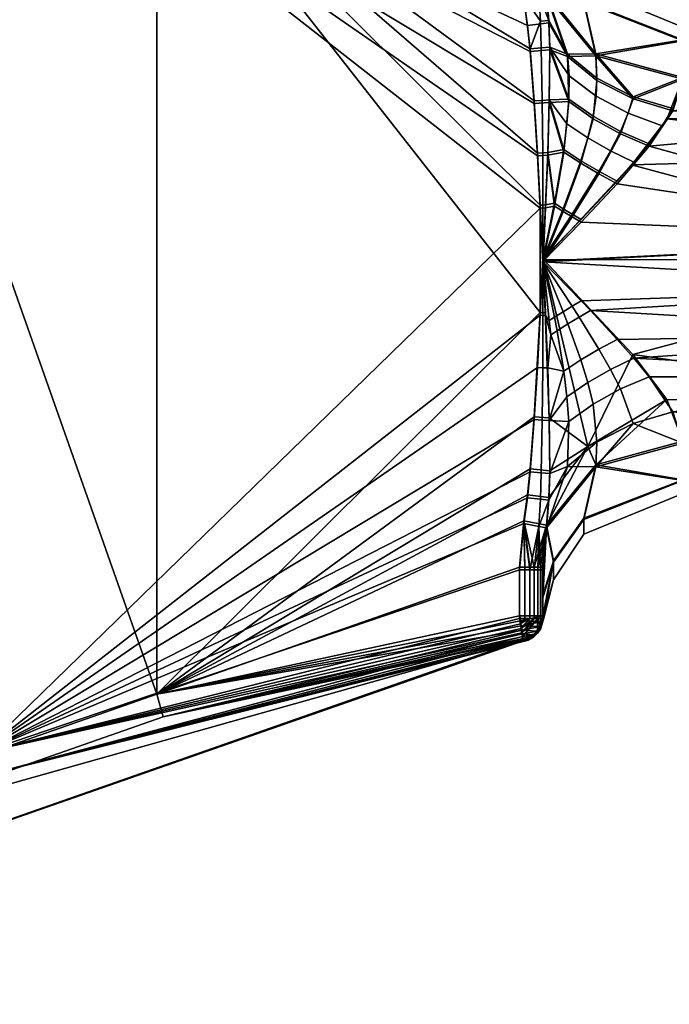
# Model space of a CAD drawing. Header units: millimetres. Extents: x -884 to 13, y -225 to 225.
# Tile 15 of 256: x -843 to -830, y -16 to 5. Entities that reach past the tile are written whole.
import ezdxf

# ---------------------------------------------------------------- set-up
doc = ezdxf.new("R2010")
doc.units = ezdxf.units.MM
doc.header["$MEASUREMENT"] = 0
doc.layers.add('Default', color=7, linetype='Continuous', true_color=0x000000)

msp = doc.modelspace()

# ---------------------------------------------------------------- meshes
at = {"layer": 'Default'}
mesh = msp.add_polyface(dxfattribs=at)
corners = [(-854.938, 15.95, 15.485), (-854.956, 15.919, 15.379), (-847.848, 12.457, 15.575), (-855.072, 15.718, 15.144), (-855.125, 15.626, 15.107), (-848.042, 11.999, 15.072), (-855.025, 15.8, 15.204), (-840.523, 9.372, 15.056), (-840.388, 9.85, 15.559), (-832.666, 8.167, 15.438), (-832.664, 8.179, 15.549), (-832.671, 8.131, 15.332), (-832.68, 8.073, 15.237), (-832.692, 7.995, 15.157), (-832.707, 7.902, 15.097), (-832.723, 7.798, 15.059), (-832.739, 7.688, 15.046), (-832.666, 8.112, 24.66), (-832.671, 8.074, 24.766), (-844.158, 10.984, 24.566), (-832.68, 8.015, 24.86), (-844.323, 10.509, 25.063), (-832.692, 7.936, 24.939), (-832.707, 7.842, 24.998), (-832.739, 7.627, 25.046), (-832.723, 7.737, 25.034), (-832.664, 8.125, 24.549), (-854.94, 15.891, 24.725), (-854.931, 15.906, 24.596), (-854.964, 15.847, 24.844), (-855.004, 15.778, 24.947), (-855.055, 15.689, 25.026), (-844.323, 10.509, 25.063), (-832.739, 6.584, 25.04), (-832.647, 5.59, 25.034), (-832.739, 7.627, 25.046), (-844.323, -10.57, 24.936), (-856.858, -0.03, 25), (-832.568, 5.035, 25.03), (-832.511, 4.477, 25.027), (-832.425, 3.359, 25.02), (-832.357, 2.24, 25.014), (-832.297, 1.12, 25.007), (-840.523, 9.372, 15.056), (-832.739, 6.644, 15.04), (-832.739, 7.688, 15.046), (-848.042, 11.999, 15.072), (-840.523, -9.311, 14.944), (-832.647, 5.65, 15.034), (-832.511, 4.537, 15.027), (-832.425, 3.419, 15.02), (-832.297, 1.18, 15.007), (-832.357, 2.3, 15.014), (-844.158, 10.984, 24.566), (-832.664, 8.138, 22.364), (-832.664, 8.125, 24.549), (-832.648, 8.151, 19.718), (-840.388, 9.85, 15.559), (-832.664, 8.166, 17.734), (-832.664, 8.179, 15.549), (-854.931, 15.933, 20.096), (-854.931, 15.906, 24.596), (-847.848, 12.457, 15.575), (-854.931, 15.96, 15.596)]
mesh.append_faces([[corners[k] for k in face] for face in [(0, 1, 2, 2), (3, 4, 5, 5), (5, 2, 6, 6), (2, 5, 7, 8), (9, 10, 8, 8), (8, 11, 9, 9), (8, 12, 11, 11), (13, 12, 8, 8), (14, 13, 7, 7), (8, 7, 13, 13), (7, 15, 14, 14), (7, 16, 15, 15), (17, 18, 19, 19), (19, 20, 21, 21), (19, 18, 20, 20), (21, 22, 23, 23), (24, 21, 25, 25), (23, 25, 21, 21), (21, 20, 22, 22), (19, 26, 17, 17), (27, 28, 19, 19), (19, 29, 27, 27), (30, 29, 19, 19), (30, 21, 31, 31), (19, 21, 30, 30), (32, 33, 34, 34), (33, 32, 35, 35), (36, 37, 32, 32), (34, 38, 32, 32), (38, 39, 32, 32), (32, 39, 40, 40), (32, 41, 42, 42), (32, 40, 41, 41), (43, 44, 45, 45), (46, 47, 43, 43), (44, 43, 48, 48), (48, 43, 49, 49), (49, 43, 50, 50), (43, 51, 52, 52), (43, 52, 50, 50), (53, 54, 55, 55), (56, 57, 58, 58), (57, 59, 58, 58), (53, 56, 54, 54), (60, 53, 61, 61), (60, 62, 56, 56), (62, 57, 56, 56), (60, 63, 62, 62), (53, 60, 56, 56)]])
mesh = msp.add_polyface(dxfattribs=at)
corners = [(-832.628, -7.688, 24.941), (-832.723, -7.798, 24.941), (-832.739, -7.688, 24.954), (-832.732, -7.63, 14.954), (-832.739, -7.627, 14.954), (-832.723, -7.737, 14.966), (-832.628, -7.627, 14.967), (-840.388, -9.796, 15.441), (-832.664, -8.125, 15.451), (-832.666, -8.112, 15.34), (-832.68, -8.015, 15.14), (-832.671, -8.074, 15.234), (-832.692, -7.936, 15.061), (-840.523, -9.311, 14.944), (-832.707, -7.842, 15.002), (-832.739, -7.627, 14.954), (-832.723, -7.737, 14.966), (-848.042, -11.939, 14.928), (-847.848, -12.403, 15.425), (-832.739, -6.584, 14.96), (-832.739, -7.627, 14.954), (-832.628, -7.627, 14.967), (-832.628, -6.584, 14.973), (-832.739, -7.688, 24.954), (-832.739, -6.644, 24.96), (-832.628, -6.644, 24.948), (-832.628, -7.688, 24.941), (-854.938, -15.95, 24.515), (-854.956, -15.919, 24.621), (-844.158, -11.039, 24.434), (-855.025, -15.8, 24.796), (-844.323, -10.57, 24.936), (-832.666, -8.167, 24.562), (-832.664, -8.179, 24.451), (-832.671, -8.131, 24.668), (-832.68, -8.073, 24.763), (-832.692, -7.995, 24.843), (-832.707, -7.902, 24.903), (-832.723, -7.798, 24.941), (-832.739, -7.688, 24.954), (-844.323, -10.57, 24.936), (-832.647, -5.65, 24.966), (-832.739, -6.644, 24.96), (-832.739, -7.688, 24.954), (-844.323, 10.509, 25.063), (-832.297, 1.12, 25.007), (-832.568, -5.096, 24.969), (-832.425, -3.419, 24.98), (-832.511, -4.537, 24.973), (-832.357, -2.3, 24.986), (-832.297, -1.18, 24.993), (-832.739, -6.584, 14.96), (-840.523, -9.311, 14.944), (-832.739, -7.627, 14.954), (-848.042, 11.999, 15.072), (-848.042, -11.939, 14.928), (-840.523, 9.372, 15.056), (-832.297, -1.12, 14.993), (-832.647, -5.59, 14.966), (-832.568, -5.035, 14.97), (-832.511, -4.477, 14.973), (-832.425, -3.359, 14.98), (-854.931, -15.933, 19.904), (-854.931, -15.96, 24.404), (-844.158, -11.039, 24.434), (-832.664, -8.138, 17.636), (-847.848, -12.403, 15.425), (-832.664, -8.166, 22.266), (-832.648, -8.147, 19.62), (-832.664, -8.125, 15.451), (-840.388, -9.796, 15.441), (-832.664, -8.179, 24.451)]
mesh.append_faces([[corners[k] for k in face] for face in [(0, 1, 2, 2), (3, 4, 5, 5), (6, 4, 3, 3), (7, 8, 9, 9), (10, 7, 11, 11), (9, 11, 7, 7), (12, 7, 10, 10), (13, 12, 14, 14), (15, 13, 16, 16), (14, 16, 13, 13), (13, 7, 12, 12), (17, 18, 7, 13), (19, 20, 21, 22), (23, 24, 25, 26), (27, 28, 29, 29), (29, 30, 31, 31), (32, 33, 29, 29), (29, 34, 32, 32), (35, 34, 29, 29), (29, 36, 35, 35), (37, 31, 38, 38), (38, 31, 39, 39), (36, 31, 37, 37), (31, 36, 29, 29), (40, 41, 42, 42), (40, 42, 43, 43), (40, 44, 45, 45), (41, 40, 46, 46), (40, 47, 48, 48), (47, 40, 49, 49), (40, 45, 50, 50), (49, 40, 50, 50), (40, 48, 46, 46), (51, 52, 53, 53), (54, 55, 52, 52), (56, 52, 57, 57), (58, 52, 51, 51), (52, 59, 60, 60), (52, 60, 61, 61), (57, 52, 61, 61), (58, 59, 52, 52), (62, 63, 64, 64), (62, 65, 66, 66), (67, 62, 64, 64), (68, 65, 62, 62), (67, 68, 62, 62), (69, 70, 65, 65), (65, 70, 66, 66), (71, 67, 64, 64)]])
mesh = msp.add_polyface(dxfattribs=at)
corners = [(-832.094, 4.515, 24.804), (-832.103, 3.381, 24.903), (-832.425, 3.359, 25.02), (-832.511, 4.477, 25.027), (-832.16, 5.682, 24.606), (-832.11, 5.09, 24.727), (-832.568, 5.035, 25.03), (-832.647, 5.59, 25.034), (-832.138, 2.252, 24.964), (-832.357, 2.24, 25.014), (-832.723, 7.737, 25.034), (-832.732, 7.63, 25.046), (-832.739, 7.627, 25.046), (-832.628, 7.627, 25.033), (-832.428, 7.628, 24.937), (-832.523, 7.628, 24.996), (-832.239, 7.63, 24.546), (-832.349, 7.629, 24.858), (-832.252, 7.63, 24.657), (-832.289, 7.629, 24.763), (-832.253, 7.748, 24.547), (-832.723, 7.798, 15.059), (-832.739, 7.688, 15.046), (-832.628, 7.688, 15.059), (-832.692, 7.995, 15.157), (-832.523, 7.687, 15.096), (-832.739, 7.688, 15.046), (-832.739, 6.644, 15.04), (-832.628, 6.644, 15.052), (-832.628, 7.688, 15.059), (-832.523, 7.687, 15.096), (-832.523, 6.644, 15.089), (-832.428, 6.644, 15.149), (-832.428, 7.687, 15.155), (-832.349, 6.643, 15.228), (-832.349, 7.686, 15.234), (-832.289, 6.643, 15.323), (-832.289, 7.686, 15.329), (-832.252, 6.642, 15.429), (-832.252, 7.685, 15.435), (-832.739, 6.584, 25.04), (-832.739, 7.627, 25.046), (-832.628, 7.627, 25.033), (-832.628, 6.584, 25.027), (-832.523, 6.584, 24.99), (-832.523, 7.628, 24.996), (-832.428, 7.628, 24.937), (-832.428, 6.585, 24.931), (-832.349, 7.629, 24.858), (-832.349, 6.585, 24.851), (-832.289, 7.629, 24.763), (-832.289, 6.586, 24.757), (-832.252, 7.63, 24.657), (-832.252, 6.587, 24.651), (-832.647, 5.65, 15.034), (-832.294, 5.126, 15.113), (-832.325, 5.709, 15.156), (-832.511, 4.537, 15.027), (-832.275, 4.557, 15.087), (-832.245, 2.306, 15.026), (-832.254, 3.43, 15.051), (-832.425, 3.419, 15.02), (-832.357, 2.3, 15.014), (-832.297, 1.18, 15.007), (-832.241, 1.183, 15.01), (-832.325, 5.709, 15.156), (-832.16, 5.737, 15.463), (-832.252, 6.642, 15.429), (-832.289, 6.643, 15.323), (-832.349, 6.643, 15.228), (-832.428, 6.644, 15.149), (-832.523, 6.644, 15.089), (-832.647, 5.65, 15.034), (-832.628, 6.644, 15.052), (-832.739, 6.644, 15.04), (-832.16, 5.682, 24.606), (-832.349, 6.585, 24.851), (-832.289, 6.586, 24.757), (-832.428, 6.585, 24.931), (-832.523, 6.584, 24.99), (-832.647, 5.59, 25.034), (-832.628, 6.584, 25.027), (-832.739, 6.584, 25.04), (-840.523, 9.372, 15.056), (-832.297, -1.12, 14.993), (-832.297, 1.18, 15.007)]
mesh.append_faces([[corners[k] for k in face] for face in [(0, 1, 2, 3), (4, 5, 6, 7), (5, 0, 3, 6), (1, 8, 9, 2), (10, 11, 12, 12), (13, 12, 11, 11), (11, 14, 15, 15), (13, 11, 15, 15), (11, 10, 16, 16), (14, 11, 17, 17), (11, 16, 18, 18), (19, 11, 18, 18), (10, 20, 16, 16), (17, 11, 19, 19), (21, 22, 23, 23), (24, 23, 25, 25), (26, 27, 28, 29), (30, 31, 32, 33), (29, 28, 31, 30), (34, 35, 33, 32), (35, 34, 36, 37), (37, 36, 38, 39), (40, 41, 42, 43), (44, 45, 46, 47), (43, 42, 45, 44), (48, 49, 47, 46), (49, 48, 50, 51), (51, 50, 52, 53), (54, 55, 56, 56), (57, 58, 55, 55), (59, 60, 61, 62), (54, 57, 55, 55), (60, 58, 57, 61), (62, 63, 64, 59), (65, 66, 67, 68), (69, 65, 68, 68), (65, 70, 71, 71), (72, 71, 73, 73), (65, 71, 72, 72), (74, 72, 73, 73), (69, 70, 65, 65), (75, 76, 77, 77), (76, 75, 78, 78), (79, 78, 80, 80), (75, 80, 78, 78), (80, 81, 79, 79), (80, 82, 81, 81), (83, 84, 85, 85)]])
mesh = msp.add_polyface(dxfattribs=at)
corners = [(-832.239, 7.685, 15.546), (-832.239, 7.671, 17.731), (-832.253, 7.789, 17.732), (-832.253, 7.802, 15.547), (-832.253, 7.789, 17.732), (-832.239, 7.671, 17.731), (-832.225, 7.705, 19.714), (-832.239, 7.644, 22.361), (-832.253, 7.761, 22.362), (-832.294, 7.871, 22.363), (-832.239, 7.644, 22.361), (-832.239, 7.63, 24.546), (-832.253, 7.748, 24.547), (-832.253, 7.761, 22.362), (-832.252, 7.685, 15.435), (-832.252, 6.642, 15.429), (-832.239, 6.641, 15.54), (-832.239, 7.685, 15.546), (-832.252, 6.587, 24.651), (-832.252, 7.63, 24.657), (-832.239, 7.63, 24.546), (-832.239, 6.587, 24.54), (-832.325, 5.709, 15.156), (-832.11, 5.146, 15.334), (-832.16, 5.737, 15.463), (-832.094, 4.573, 15.251), (-832.294, 5.126, 15.113), (-832.275, 4.557, 15.087), (-832.103, 3.439, 15.138), (-832.254, 3.43, 15.051), (-832.16, 5.737, 15.463), (-832.239, 6.641, 15.54), (-832.252, 6.642, 15.429), (-832.252, 6.587, 24.651), (-832.239, 6.587, 24.54), (-832.16, 5.682, 24.606), (-832.289, 6.586, 24.757), (-832.239, 7.24, 16.596), (-832.239, 7.671, 17.731), (-832.239, 7.685, 15.546), (-832.239, 6.641, 15.54), (-831.161, 3.088, 15.665), (-831.094, 3.518, 15.871), (-831.68, 3.959, 15.601), (-831.685, 3.458, 15.467), (-831.275, 2.624, 15.475), (-831.725, 2.927, 15.338), (-831.714, 4.421, 15.73), (-832.11, 5.146, 15.334), (-832.094, 4.573, 15.251), (-831.103, 4.43, 16.495), (-832.16, 5.737, 15.463), (-832.103, 3.439, 15.138), (-831.794, 2.375, 15.225), (-831.361, 5.879, 20.035), (-831.361, 5.535, 21.98), (-832.011, 6.451, 22.308), (-832.011, 6.852, 20.041), (-831.361, 5.559, 18.086), (-832.011, 6.479, 17.77), (-832.239, 7.198, 23.491), (-832.16, 5.682, 24.606), (-832.239, 6.587, 24.54), (-832.239, 7.644, 22.361), (-831.103, 4.388, 23.557), (-832.225, 7.705, 19.714), (-832.239, 7.671, 17.731), (-832.16, 5.737, 15.463), (-832.239, 7.24, 16.596), (-832.239, 6.641, 15.54), (-831.103, 4.43, 16.495), (-831.08, 3.858, 23.965), (-831.161, 3.035, 24.371), (-831.685, 3.404, 24.575), (-831.713, 4.37, 24.324), (-832.103, 3.381, 24.903), (-832.094, 4.515, 24.804), (-832.11, 5.09, 24.727), (-831.103, 4.388, 23.557), (-832.16, 5.682, 24.606), (-831.794, 2.318, 24.803), (-832.239, 7.198, 23.491), (-832.239, 7.63, 24.546), (-832.239, 7.644, 22.361), (-832.239, 6.587, 24.54)]
mesh.append_faces([[corners[k] for k in face] for face in [(0, 1, 2, 3), (4, 5, 6, 6), (6, 7, 8, 8), (8, 9, 6, 6), (10, 11, 12, 13), (14, 15, 16, 17), (18, 19, 20, 21), (22, 23, 24, 24), (25, 23, 26, 27), (22, 26, 23, 23), (28, 25, 27, 29), (30, 31, 32, 32), (33, 34, 35, 35), (35, 36, 33, 33), (37, 38, 39, 39), (39, 40, 37, 37), (41, 42, 43, 44), (45, 41, 44, 46), (47, 48, 49, 49), (49, 43, 47, 47), (50, 51, 47, 47), (51, 48, 47, 47), (44, 49, 52, 52), (44, 43, 49, 49), (52, 46, 44, 44), (52, 53, 46, 46), (54, 55, 56, 57), (58, 54, 57, 59), (60, 61, 62, 62), (56, 60, 63, 63), (57, 56, 63, 63), (61, 60, 56, 56), (64, 61, 56, 55), (57, 63, 65, 65), (66, 59, 65, 65), (67, 68, 69, 69), (59, 66, 68, 68), (68, 67, 59, 59), (58, 59, 67, 70), (59, 57, 65, 65), (71, 72, 73, 74), (75, 76, 73, 73), (76, 77, 74, 74), (73, 76, 74, 74), (78, 74, 79, 79), (74, 77, 79, 79), (80, 75, 73, 73), (81, 82, 83, 83), (82, 81, 84, 84)]])
mesh = msp.add_polyface(dxfattribs=at)
corners = [(-831.094, 3.518, 15.871), (-831.081, 3.907, 16.082), (-831.714, 4.421, 15.73), (-831.68, 3.959, 15.601), (-830.411, 3.153, 15.977), (-830.303, 3.507, 16.243), (-830.577, 2.763, 15.733), (-831.161, 3.088, 15.665), (-830.79, 2.346, 15.517), (-831.275, 2.624, 15.475), (-831.038, 1.909, 15.336), (-831.425, 2.136, 15.313), (-829.679, 2.883, 15.915), (-829.451, 3.253, 16.203), (-829.963, 2.498, 15.669), (-830.288, 2.102, 15.464), (-830.644, 1.699, 15.298), (-831.418, 0.873, 15.077), (-831.611, 0.988, 15.088), (-831.103, 4.43, 16.495), (-829.239, 3.92, 16.897), (-829.239, 4.708, 21.684), (-829.239, 3.884, 23.148), (-831.103, 4.388, 23.557), (-831.361, 5.535, 21.98), (-831.361, 5.879, 20.035), (-829.239, 4.999, 20.029), (-831.361, 5.559, 18.086), (-829.239, 4.727, 18.371), (-829.239, 3.92, 16.897), (-831.103, 4.43, 16.495), (-830.577, 2.71, 24.299), (-831.038, 1.852, 24.685), (-831.425, 2.079, 24.712), (-831.161, 3.035, 24.371), (-830.303, 3.459, 23.798), (-831.08, 3.858, 23.965), (-830.644, 1.642, 24.722), (-831.418, 0.814, 24.933), (-831.611, 0.928, 24.923), (-829.239, 3.884, 23.148), (-831.103, 4.388, 23.557), (-829.451, 3.207, 23.836), (-829.963, 2.446, 24.361), (-831.713, 4.37, 24.324), (-822.739, 3.187, 16.148), (-822.739, 3.919, 16.894), (-829.239, 3.92, 16.897), (-822.739, 0, 15), (-822.739, 2.256, 15.538), (-830.337, 2.047, 15.439), (-829.58, 3.035, 16.027), (-832.225, 0.015, 15), (-822.739, 3.848, 23.193), (-822.739, 3.106, 23.919), (-829.451, 3.207, 23.836), (-822.739, 4.456, 22.269), (-829.239, 3.884, 23.148), (-829.963, 2.446, 24.361), (-822.739, 0.455, 24.979), (-829.239, 4.708, 21.684), (-829.239, 4.999, 20.029), (-822.739, 5, 20.03), (-829.239, 4.727, 18.371), (-829.239, 3.92, 16.897), (-822.739, 3.919, 16.894), (-830.644, 1.642, 24.722), (-832.233, -0.023, 25), (-832.233, -0.037, 25), (-831.418, 0.814, 24.933)]
mesh.append_faces([[corners[k] for k in face] for face in [(0, 1, 2, 3), (4, 5, 1, 0), (6, 4, 0, 7), (8, 6, 7, 9), (10, 8, 9, 11), (12, 13, 5, 4), (14, 12, 4, 6), (15, 14, 6, 8), (16, 15, 8, 10), (17, 16, 10, 18), (5, 19, 1, 1), (13, 20, 5, 5), (19, 5, 20, 20), (19, 2, 1, 1), (21, 22, 23, 23), (24, 21, 23, 23), (24, 25, 26, 21), (25, 27, 28, 26), (29, 28, 30, 30), (27, 30, 28, 28), (31, 32, 33, 34), (35, 31, 34, 36), (32, 37, 38, 39), (40, 35, 41, 41), (36, 41, 35, 35), (35, 42, 43, 31), (44, 41, 36, 36), (37, 32, 31, 43), (35, 40, 42, 42), (45, 46, 47, 47), (48, 49, 50, 50), (49, 45, 51, 51), (47, 51, 45, 45), (50, 52, 48, 48), (49, 51, 50, 50), (53, 54, 55, 55), (56, 53, 57, 57), (58, 54, 59, 59), (57, 53, 55, 55), (60, 61, 62, 62), (63, 62, 61, 61), (63, 64, 65, 65), (57, 60, 56, 56), (58, 59, 66, 66), (67, 59, 68, 68), (67, 69, 59, 59), (59, 69, 66, 66), (58, 55, 54, 54)]])
mesh = msp.add_polyface(dxfattribs=at)
corners = [(-832.138, 2.252, 24.964), (-832.185, 1.126, 24.994), (-832.297, 1.12, 25.007), (-832.357, 2.24, 25.014), (-832.238, 0, 25), (-832.238, 0, 25), (-832.138, 2.312, 15.064), (-832.103, 3.439, 15.138), (-832.254, 3.43, 15.051), (-832.245, 2.306, 15.026), (-832.185, 1.186, 15.019), (-832.241, 1.183, 15.01), (-832.239, 0.03, 15), (-832.238, 0.06, 15), (-832.238, 0.06, 15), (-832.239, 0.03, 15), (-832.239, 0.06, 15), (-832.241, 0.06, 15), (-832.238, 0, 15), (-832.238, 0, 15), (-832.239, 0.03, 15), (-832.241, 0, 15), (-832.241, 0.06, 15), (-832.241, 0, 15), (-832.239, 0.03, 15), (-832.233, 0.023, 15), (-832.239, 0.03, 15), (-832.236, 0.021, 15), (-832.239, 0.03, 15), (-832.239, 0.019, 15), (-832.238, 0, 15), (-832.225, 0.015, 15), (-831.425, 2.136, 15.313), (-831.275, 2.624, 15.475), (-831.725, 2.927, 15.338), (-831.794, 2.375, 15.225), (-831.804, 1.104, 15.083), (-831.994, 1.222, 15.062), (-832.236, 0.039, 15), (-832.237, 0.04, 15), (-832.239, 0.03, 15), (-831.611, 0.988, 15.088), (-831.038, 1.909, 15.336), (-832.234, 0.038, 15), (-832.239, 0.03, 15), (-832.233, 0.037, 15), (-831.418, 0.873, 15.077), (-832.239, 0.03, 15), (-832.238, 0.06, 15), (-832.239, 0.03, 15), (-832.239, 0.041, 15), (-832.103, 3.439, 15.138), (-832.138, 2.312, 15.064), (-832.185, 1.186, 15.019), (-832.239, 0.03, 15), (-831.804, 1.045, 24.929), (-832.236, -0.021, 25), (-832.237, -0.02, 25), (-831.994, 1.163, 24.952), (-831.425, 2.079, 24.712), (-831.794, 2.318, 24.803), (-831.161, 3.035, 24.371), (-831.685, 3.404, 24.575), (-831.611, 0.928, 24.923), (-832.234, -0.022, 25), (-831.038, 1.852, 24.685), (-832.185, 1.126, 24.994), (-832.238, 0, 25), (-832.138, 2.252, 24.964), (-832.103, 3.381, 24.903), (-832.233, -0.023, 25), (-831.418, 0.814, 24.933), (-832.233, -0.023, 25)]
mesh.append_faces([[corners[k] for k in face] for face in [(0, 1, 2, 3), (1, 4, 5, 5), (2, 1, 5, 5), (6, 7, 8, 9), (10, 6, 9, 11), (12, 13, 14, 14), (10, 14, 13, 13), (15, 14, 16, 16), (10, 11, 14, 14), (14, 11, 16, 16), (15, 16, 17, 17), (18, 19, 20, 20), (21, 18, 20, 20), (22, 23, 24, 24), (25, 26, 27, 27), (28, 29, 27, 27), (29, 30, 27, 27), (27, 31, 25, 25), (32, 33, 34, 35), (36, 32, 35, 37), (38, 36, 37, 39), (40, 38, 39, 39), (41, 42, 32, 36), (43, 41, 36, 38), (44, 43, 38, 38), (45, 46, 41, 43), (47, 45, 43, 43), (48, 49, 50, 50), (48, 50, 39, 39), (51, 52, 35, 35), (53, 37, 52, 52), (39, 53, 48, 48), (54, 39, 50, 50), (53, 39, 37, 37), (52, 37, 35, 35), (55, 56, 57, 58), (59, 55, 58, 60), (61, 59, 60, 62), (63, 64, 56, 55), (65, 63, 55, 59), (66, 57, 67, 67), (57, 66, 58, 58), (68, 58, 66, 66), (60, 68, 69, 69), (60, 58, 68, 68), (63, 70, 64, 64), (63, 71, 70, 70), (72, 70, 71, 71)]])
mesh = msp.add_polyface(dxfattribs=at)
corners = [(-832.238, 0, 25), (-832.241, 0, 25), (-832.297, 1.12, 25.007), (-832.325, -5.709, 24.844), (-832.647, -5.65, 24.966), (-832.568, -5.096, 24.969), (-832.294, -5.126, 24.887), (-832.275, -4.557, 24.913), (-832.511, -4.537, 24.973), (-832.245, -2.306, 24.974), (-832.254, -3.43, 24.949), (-832.425, -3.419, 24.98), (-832.357, -2.3, 24.986), (-832.239, -0.06, 25), (-832.241, -1.183, 24.99), (-832.297, -1.18, 24.993), (-832.241, -0.06, 25), (-832.723, -7.798, 24.941), (-832.628, -7.688, 24.941), (-832.523, -7.687, 24.904), (-832.289, -7.686, 24.671), (-832.294, -7.912, 24.452), (-832.349, -7.686, 24.766), (-832.252, -7.63, 15.343), (-832.732, -7.63, 14.954), (-832.239, -7.63, 15.454), (-832.289, -7.629, 15.237), (-832.723, -7.737, 14.966), (-832.253, -7.748, 15.453), (-832.349, -7.629, 15.142), (-832.428, -7.628, 15.063), (-832.523, -7.628, 15.004), (-832.628, -7.627, 14.967), (-832.523, -6.584, 15.01), (-832.523, -7.628, 15.004), (-832.428, -7.628, 15.063), (-832.428, -6.585, 15.069), (-832.628, -6.584, 14.973), (-832.628, -7.627, 14.967), (-832.349, -7.629, 15.142), (-832.349, -6.585, 15.149), (-832.289, -7.629, 15.237), (-832.289, -6.586, 15.243), (-832.252, -7.63, 15.343), (-832.252, -6.587, 15.349), (-832.523, -7.687, 24.904), (-832.523, -6.644, 24.911), (-832.428, -6.644, 24.851), (-832.428, -7.687, 24.845), (-832.628, -7.688, 24.941), (-832.628, -6.644, 24.948), (-832.349, -6.643, 24.772), (-832.349, -7.686, 24.766), (-832.289, -7.686, 24.671), (-832.289, -6.643, 24.677), (-832.252, -6.642, 24.571), (-832.252, -7.685, 24.565), (-832.239, 0.06, 15), (-832.241, 1.183, 15.01), (-832.297, 1.18, 15.007), (-832.241, 0.06, 15), (-832.094, -4.515, 15.196), (-832.103, -3.38, 15.096), (-832.425, -3.359, 14.98), (-832.511, -4.477, 14.973), (-832.16, -5.682, 15.394), (-832.11, -5.09, 15.273), (-832.568, -5.035, 14.97), (-832.647, -5.59, 14.966), (-832.238, 0, 15), (-832.241, 0, 15), (-832.297, -1.12, 14.993), (-832.16, -5.682, 15.394), (-832.349, -6.585, 15.149), (-832.289, -6.586, 15.243), (-832.428, -6.585, 15.069), (-832.523, -6.584, 15.01), (-832.647, -5.59, 14.966), (-832.628, -6.584, 14.973), (-832.739, -6.584, 14.96), (-832.325, -5.709, 24.844), (-832.16, -5.737, 24.537), (-832.252, -6.642, 24.571), (-832.289, -6.643, 24.677), (-832.349, -6.643, 24.772), (-832.428, -6.644, 24.851), (-832.523, -6.644, 24.911), (-832.647, -5.65, 24.966), (-832.628, -6.644, 24.948), (-832.739, -6.644, 24.96), (-832.241, -0.06, 25), (-832.297, -1.18, 24.993), (-832.297, 1.12, 25.007), (-832.241, 0, 25), (-832.241, 0, 15), (-832.241, 0.06, 15), (-832.297, -1.12, 14.993), (-832.297, 1.18, 15.007)]
mesh.append_faces([[corners[k] for k in face] for face in [(0, 1, 2, 2), (3, 4, 5, 6), (7, 6, 5, 8), (9, 10, 11, 12), (10, 7, 8, 11), (13, 14, 15, 16), (12, 15, 14, 9), (17, 18, 19, 19), (20, 21, 22, 22), (23, 24, 25, 25), (24, 23, 26, 26), (27, 28, 25, 25), (24, 26, 29, 29), (24, 30, 31, 31), (30, 24, 29, 29), (32, 24, 31, 31), (24, 27, 25, 25), (33, 34, 35, 36), (37, 38, 34, 33), (36, 35, 39, 40), (40, 39, 41, 42), (42, 41, 43, 44), (45, 46, 47, 48), (49, 50, 46, 45), (48, 47, 51, 52), (53, 52, 51, 54), (53, 54, 55, 56), (57, 58, 59, 60), (61, 62, 63, 64), (65, 66, 67, 68), (66, 61, 64, 67), (69, 70, 71, 71), (72, 73, 74, 74), (73, 72, 75, 75), (76, 75, 77, 77), (72, 77, 75, 75), (77, 78, 76, 76), (77, 79, 78, 78), (80, 81, 82, 83), (84, 80, 83, 83), (80, 85, 86, 86), (87, 86, 88, 88), (80, 86, 87, 87), (89, 87, 88, 88), (84, 85, 80, 80), (90, 91, 92, 92), (92, 93, 90, 90), (94, 95, 96, 96), (97, 96, 95, 95)]])
mesh = msp.add_polyface(dxfattribs=at)
corners = [(-829.239, -4.708, 18.316), (-829.239, -3.884, 16.852), (-831.103, -4.388, 16.443), (-831.361, -5.535, 18.02), (-831.361, -5.879, 19.965), (-829.239, -5, 19.97), (-831.361, -5.559, 21.914), (-829.239, -4.728, 21.628), (-829.239, -3.922, 23.101), (-831.102, -4.431, 23.504), (-829.58, -2.985, 15.989), (-831.279, -3.994, 15.953), (-831.103, -4.388, 16.443), (-830.311, -2.019, 15.426), (-829.239, -3.884, 16.852), (-831.161, -3.087, 24.335), (-831.08, -3.905, 23.918), (-831.712, -4.422, 24.271), (-831.683, -3.458, 24.534), (-830.578, -2.761, 24.267), (-830.304, -3.504, 23.756), (-830.791, -2.345, 24.482), (-831.274, -2.623, 24.525), (-831.039, -1.908, 24.663), (-831.425, -2.135, 24.687), (-831.461, -1.222, 24.864), (-831.702, -1.367, 24.873), (-831.102, -4.431, 23.504), (-829.963, -2.498, 24.331), (-829.451, -3.252, 23.797), (-830.288, -2.102, 24.537), (-829.239, -3.922, 23.101), (-830.644, -1.699, 24.702), (-831.219, -1.081, 24.882), (-822.739, -3.919, 23.106), (-822.628, -4.987, 19.97), (-822.739, -5, 19.97), (-822.739, -1.58, 24.744), (-822.239, -1.747, 24.147), (-822.739, -2.5, 24.33), (-822.739, -4.456, 17.731), (-822.739, -5, 19.97), (-822.628, -4.987, 19.97), (-822.739, -3.106, 16.081), (-822.739, 0, 15), (-830.311, -2.019, 15.426), (-822.739, -4.456, 17.731), (-822.739, -3.848, 16.807), (-829.239, -3.884, 16.852), (-822.739, -5, 19.97), (-829.239, -4.708, 18.316), (-822.739, -3.919, 23.106), (-829.239, -3.922, 23.101), (-829.451, -3.252, 23.797), (-829.239, -4.728, 21.628), (-822.739, -2.5, 24.33), (-829.58, -2.985, 15.989), (-832.225, 0.015, 15), (-829.239, -5, 19.97), (-829.963, -2.498, 24.331), (-830.288, -2.102, 24.537), (-822.739, -0.575, 24.967), (-822.739, -1.58, 24.744), (-831.219, -1.081, 24.882), (-822.739, 0.455, 24.979), (-832.233, -0.037, 25), (-830.644, -1.699, 24.702), (-831.418, -0.873, 24.923)]
mesh.append_faces([[corners[k] for k in face] for face in [(0, 1, 2, 2), (3, 4, 5, 0), (2, 3, 0, 0), (4, 6, 7, 5), (8, 7, 9, 9), (6, 9, 7, 7), (10, 11, 12, 12), (11, 10, 13, 13), (12, 14, 10, 10), (15, 16, 17, 18), (19, 20, 16, 15), (21, 19, 15, 22), (23, 21, 22, 24), (25, 23, 24, 26), (20, 27, 16, 16), (17, 16, 27, 27), (19, 28, 29, 20), (21, 30, 28, 19), (20, 31, 27, 27), (23, 32, 30, 21), (31, 20, 29, 29), (32, 23, 25, 33), (34, 35, 36, 36), (37, 38, 39, 39), (40, 41, 42, 42), (43, 44, 45, 45), (46, 47, 48, 48), (49, 46, 50, 50), (51, 52, 53, 53), (54, 51, 49, 49), (55, 51, 53, 53), (48, 47, 43, 43), (51, 54, 52, 52), (43, 45, 56, 56), (45, 44, 57, 57), (48, 50, 46, 46), (58, 54, 49, 49), (50, 58, 49, 49), (55, 53, 59, 59), (56, 48, 43, 43), (59, 60, 55, 55), (61, 62, 63, 63), (64, 61, 65, 65), (66, 62, 60, 60), (63, 62, 66, 66), (65, 61, 67, 67), (63, 67, 61, 61), (55, 60, 62, 62)]])
mesh = msp.add_polyface(dxfattribs=at)
corners = [(-832.238, 0, 25), (-832.238, 0, 25), (-832.239, -0.03, 25), (-832.241, 0, 25), (-832.185, -1.186, 24.981), (-832.138, -2.311, 24.936), (-832.245, -2.306, 24.974), (-832.241, -1.183, 24.99), (-832.239, -0.03, 25), (-832.238, -0.06, 25), (-832.238, -0.06, 25), (-832.239, -0.03, 25), (-832.239, -0.06, 25), (-832.241, -0.06, 25), (-832.238, 0, 15), (-832.185, -1.125, 15.005), (-832.238, 0, 15), (-832.297, -1.12, 14.993), (-832.241, 0, 25), (-832.239, -0.03, 25), (-832.241, -0.06, 25), (-832.239, 0.019, 15), (-832.239, 0.03, 15), (-832.238, 0, 15), (-832.236, 0.021, 15), (-832.185, -1.125, 15.005), (-832.103, -3.38, 15.096), (-830.311, -2.019, 15.426), (-832.225, 0.015, 15), (-831.279, -3.994, 15.953), (-832.236, -0.021, 25), (-832.239, -0.03, 25), (-832.237, -0.02, 25), (-832.234, -0.022, 25), (-832.239, -0.03, 25), (-832.239, -0.03, 25), (-832.238, 0, 25), (-832.239, -0.019, 25), (-832.233, -0.023, 25), (-832.239, -0.03, 25), (-832.233, -0.023, 25), (-832.239, -0.03, 25), (-831.702, -1.367, 24.873), (-831.425, -2.135, 24.687), (-831.793, -2.376, 24.776), (-831.937, -1.515, 24.907), (-831.804, -1.104, 24.917), (-831.993, -1.222, 24.939), (-832.236, -0.039, 25), (-832.237, -0.04, 25), (-832.239, -0.03, 25), (-831.612, -0.987, 24.912), (-831.461, -1.222, 24.864), (-832.234, -0.038, 25), (-832.239, -0.03, 25), (-832.073, -1.603, 24.938), (-832.138, -2.311, 24.936), (-832.185, -1.186, 24.981), (-832.238, -0.06, 25), (-832.104, -1.292, 24.959), (-832.239, -0.041, 25), (-832.239, -0.03, 25), (-832.239, -0.03, 25), (-832.233, -0.037, 25), (-831.418, -0.873, 24.923), (-832.239, -0.03, 25), (-831.219, -1.081, 24.882), (-832.233, -0.037, 25), (-832.233, -0.023, 25), (-832.233, -0.037, 25), (-832.239, -0.03, 25)]
mesh.append_faces([[corners[k] for k in face] for face in [(0, 1, 2, 2), (3, 0, 2, 2), (4, 5, 6, 7), (8, 9, 10, 10), (4, 10, 9, 9), (11, 10, 12, 12), (4, 7, 10, 10), (10, 7, 12, 12), (11, 12, 13, 13), (14, 15, 16, 16), (14, 17, 15, 15), (18, 19, 20, 20), (21, 22, 23, 23), (24, 25, 26, 26), (25, 24, 23, 23), (27, 28, 24, 24), (26, 29, 24, 24), (29, 27, 24, 24), (30, 31, 32, 32), (33, 34, 30, 30), (35, 36, 37, 37), (32, 35, 37, 37), (37, 36, 32, 32), (38, 39, 33, 33), (38, 40, 41, 41), (42, 43, 44, 45), (46, 42, 45, 47), (48, 46, 47, 49), (50, 48, 49, 49), (51, 52, 42, 46), (53, 51, 46, 48), (54, 53, 48, 48), (55, 44, 56, 56), (49, 57, 58, 58), (55, 57, 59, 59), (60, 58, 61, 61), (58, 60, 49, 49), (62, 49, 60, 60), (59, 57, 49, 49), (55, 59, 47, 45), (44, 55, 45, 45), (47, 59, 49, 49), (55, 56, 57, 57), (51, 53, 63, 64), (53, 65, 63, 63), (51, 64, 66, 52), (63, 67, 64, 64), (63, 65, 67, 67), (68, 69, 70, 70)]])
mesh = msp.add_polyface(dxfattribs=at)
corners = [(-832.325, -5.709, 24.844), (-832.11, -5.146, 24.666), (-832.16, -5.737, 24.537), (-832.094, -4.573, 24.749), (-832.294, -5.126, 24.887), (-832.275, -4.557, 24.913), (-832.103, -3.439, 24.863), (-832.254, -3.43, 24.949), (-832.138, -2.311, 24.936), (-832.245, -2.306, 24.974), (-832.239, -7.685, 24.454), (-832.253, -7.802, 24.453), (-832.252, -7.685, 24.565), (-832.239, -7.644, 17.639), (-832.239, -7.63, 15.454), (-832.253, -7.748, 15.453), (-832.253, -7.761, 17.638), (-832.253, -7.761, 17.638), (-832.225, -7.701, 19.621), (-832.239, -7.644, 17.639), (-832.253, -7.789, 22.268), (-832.239, -7.671, 22.269), (-832.239, -7.685, 24.454), (-832.239, -7.671, 22.269), (-832.253, -7.789, 22.268), (-832.253, -7.802, 24.453), (-832.252, -6.587, 15.349), (-832.252, -7.63, 15.343), (-832.239, -7.63, 15.454), (-832.239, -6.587, 15.46), (-832.252, -7.685, 24.565), (-832.252, -6.642, 24.571), (-832.239, -6.641, 24.46), (-832.239, -7.685, 24.454), (-832.103, -3.38, 15.096), (-832.185, -1.125, 15.005), (-832.297, -1.12, 14.993), (-832.425, -3.359, 14.98), (-832.252, -6.587, 15.349), (-832.239, -6.587, 15.46), (-832.16, -5.682, 15.394), (-832.289, -6.586, 15.243), (-832.16, -5.737, 24.537), (-832.239, -6.641, 24.46), (-832.252, -6.642, 24.571), (-832.239, -7.63, 15.454), (-832.239, -7.198, 16.509), (-832.239, -6.587, 15.46), (-832.239, -7.644, 17.639), (-832.239, -7.685, 24.454), (-832.239, -6.641, 24.46), (-832.239, -7.24, 23.404), (-832.239, -7.671, 22.269), (-831.361, -5.879, 19.965), (-831.361, -5.535, 18.02), (-832.011, -6.451, 17.692), (-832.011, -6.852, 19.959), (-831.361, -5.559, 21.914), (-832.011, -6.479, 22.23), (-832.239, -7.198, 16.509), (-832.16, -5.682, 15.394), (-832.239, -6.587, 15.46), (-832.239, -7.644, 17.639), (-832.225, -7.701, 19.621), (-831.103, -4.388, 16.443), (-832.239, -7.671, 22.269), (-832.239, -7.24, 23.404), (-832.16, -5.737, 24.537), (-832.239, -6.641, 24.46), (-831.102, -4.431, 23.504), (-832.094, -4.515, 15.196), (-832.11, -5.09, 15.273), (-831.279, -3.994, 15.953), (-832.16, -5.682, 15.394), (-832.103, -3.38, 15.096), (-831.103, -4.388, 16.443), (-831.274, -2.623, 24.525), (-831.161, -3.087, 24.335), (-831.683, -3.458, 24.534), (-831.724, -2.928, 24.662), (-831.425, -2.135, 24.687), (-831.793, -2.376, 24.776), (-832.094, -4.573, 24.749), (-832.103, -3.439, 24.863), (-832.138, -2.311, 24.936), (-832.11, -5.146, 24.666), (-831.712, -4.422, 24.271), (-831.102, -4.431, 23.504), (-832.16, -5.737, 24.537)]
mesh.append_faces([[corners[k] for k in face] for face in [(0, 1, 2, 2), (3, 1, 4, 5), (0, 4, 1, 1), (6, 3, 5, 7), (8, 6, 7, 9), (10, 11, 12, 12), (13, 14, 15, 16), (17, 18, 19, 19), (20, 21, 18, 18), (22, 23, 24, 25), (26, 27, 28, 29), (30, 31, 32, 33), (34, 35, 36, 37), (38, 39, 40, 40), (40, 41, 38, 38), (42, 43, 44, 44), (45, 46, 47, 47), (46, 45, 48, 48), (49, 50, 51, 51), (51, 52, 49, 49), (53, 54, 55, 56), (57, 53, 56, 58), (59, 60, 61, 61), (62, 55, 59, 59), (60, 59, 55, 55), (63, 55, 62, 62), (64, 60, 55, 54), (56, 55, 63, 63), (56, 63, 65, 65), (66, 58, 65, 65), (67, 66, 68, 68), (58, 66, 67, 67), (67, 69, 57, 58), (65, 58, 56, 56), (70, 71, 72, 72), (71, 73, 72, 72), (74, 70, 72, 72), (73, 75, 72, 72), (76, 77, 78, 79), (80, 76, 79, 81), (78, 82, 83, 83), (83, 84, 81, 81), (85, 82, 86, 86), (82, 78, 86, 86), (87, 88, 86, 86), (78, 83, 79, 79), (79, 83, 81, 81), (85, 86, 88, 88)]])
mesh = msp.add_polyface(dxfattribs=at)
corners = [(-832.692, -7.995, 24.843), (-832.707, -7.902, 24.903), (-832.428, -7.687, 24.845), (-832.671, -8.131, 24.668), (-832.68, -8.073, 24.763), (-832.36, -8.01, 24.452), (-832.349, -7.686, 24.766), (-832.723, -7.798, 24.941), (-832.523, -7.687, 24.904), (-832.666, -8.167, 24.562), (-832.294, -7.912, 24.452), (-832.447, -8.09, 24.451), (-832.55, -8.147, 24.451), (-832.289, -7.686, 24.671), (-832.252, -7.685, 24.565), (-832.253, -7.802, 24.453), (-832.664, -8.179, 24.451), (-832.253, -7.748, 15.453), (-832.707, -7.842, 15.002), (-832.294, -7.858, 15.453), (-832.36, -7.956, 15.452), (-832.68, -8.015, 15.14), (-832.447, -8.036, 15.452), (-832.692, -7.936, 15.061), (-832.55, -8.093, 15.451), (-832.666, -8.112, 15.34), (-832.723, -7.737, 14.966), (-832.664, -8.125, 15.451), (-832.671, -8.074, 15.234), (-832.664, -8.125, 15.451), (-832.664, -8.138, 17.636), (-832.55, -8.106, 17.636), (-832.55, -8.093, 15.451), (-832.447, -8.049, 17.636), (-832.447, -8.036, 15.452), (-832.36, -7.969, 17.637), (-832.36, -7.956, 15.452), (-832.294, -7.871, 17.637), (-832.294, -7.858, 15.453), (-832.253, -7.761, 17.638), (-832.253, -7.748, 15.453), (-832.225, -7.701, 19.621), (-832.253, -7.761, 17.638), (-832.294, -7.871, 17.637), (-832.36, -7.997, 19.62), (-832.36, -7.997, 22.267), (-832.294, -7.899, 22.268), (-832.253, -7.789, 22.268), (-832.36, -7.969, 17.637), (-832.447, -8.049, 17.636), (-832.648, -8.147, 19.62), (-832.55, -8.106, 17.636), (-832.664, -8.138, 17.636), (-832.447, -8.077, 22.267), (-832.664, -8.166, 22.266), (-832.55, -8.134, 22.266), (-832.664, -8.166, 22.266), (-832.664, -8.179, 24.451), (-832.55, -8.147, 24.451), (-832.55, -8.134, 22.266), (-832.447, -8.09, 24.451), (-832.447, -8.077, 22.267), (-832.36, -8.01, 24.452), (-832.36, -7.997, 22.267), (-832.294, -7.912, 24.452), (-832.294, -7.899, 22.268), (-832.253, -7.802, 24.453), (-832.253, -7.789, 22.268)]
mesh.append_faces([[corners[k] for k in face] for face in [(0, 1, 2, 2), (3, 4, 5, 5), (6, 0, 2, 2), (6, 4, 0, 0), (1, 7, 8, 8), (8, 2, 1, 1), (9, 3, 5, 5), (6, 10, 5, 5), (11, 9, 5, 5), (12, 9, 11, 11), (5, 4, 6, 6), (13, 14, 15, 15), (13, 15, 10, 10), (16, 9, 12, 12), (17, 18, 19, 19), (20, 21, 22, 22), (20, 19, 23, 23), (24, 22, 25, 25), (26, 18, 17, 17), (25, 27, 24, 24), (22, 21, 28, 28), (19, 18, 23, 23), (23, 21, 20, 20), (28, 25, 22, 22), (29, 30, 31, 32), (32, 31, 33, 34), (35, 36, 34, 33), (36, 35, 37, 38), (38, 37, 39, 40), (41, 42, 43, 43), (44, 41, 43, 43), (45, 46, 44, 44), (41, 46, 47, 47), (41, 44, 46, 46), (44, 43, 48, 48), (44, 49, 50, 50), (50, 51, 52, 52), (50, 49, 51, 51), (53, 45, 44, 44), (54, 55, 50, 50), (53, 50, 55, 55), (44, 50, 53, 53), (49, 44, 48, 48), (56, 57, 58, 59), (59, 58, 60, 61), (62, 63, 61, 60), (64, 65, 63, 62), (65, 64, 66, 67)]])

doc.saveas('drawing.dxf')
